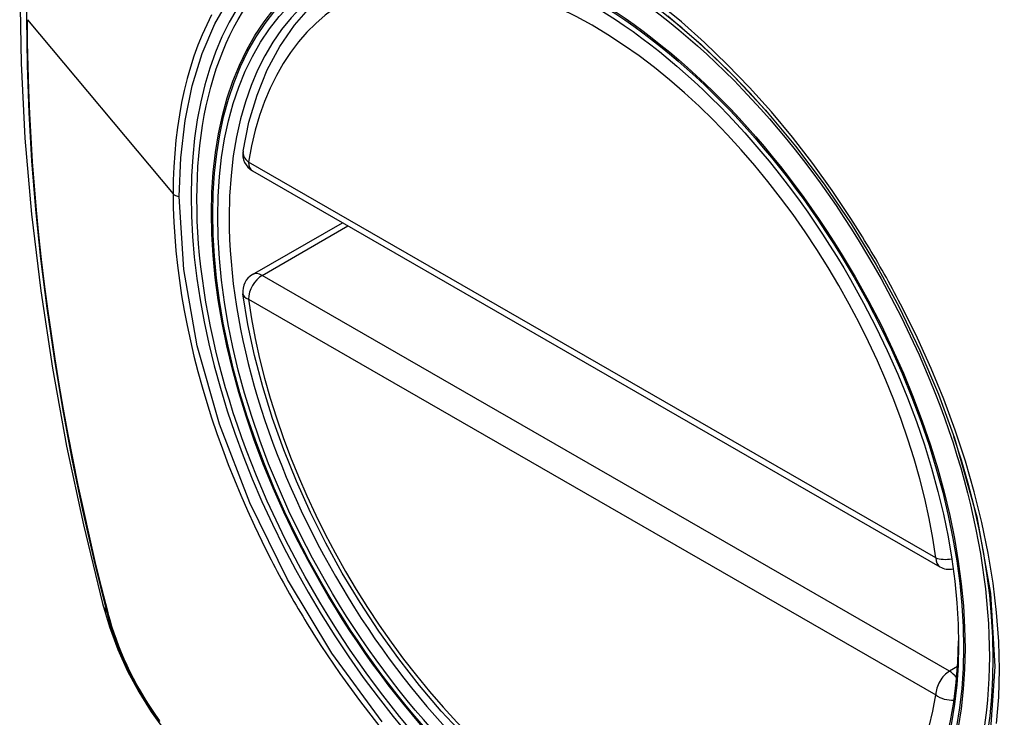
# Model space of a CAD drawing. Header units: inches. Extents: x 484 to 569.5, y 187.4 to 262.6.
# Tile 58 of 99: x 526.944 to 527.546, y 223.901 to 224.327. Entities that reach past the tile are written whole.
import ezdxf

# ---------------------------------------------------------------- set-up
doc = ezdxf.new("R2010")
doc.units = ezdxf.units.IN
doc.header["$MEASUREMENT"] = 0
doc.layers.add('Visible Edges(ANSI)', color=7, linetype='Continuous', lineweight=25)
doc.layers.add('Visible Tangent Edges(ANSI)', color=7, linetype='Continuous', lineweight=25)

msp = doc.modelspace()

# ---------------------------------------------------------------- linework, layer by layer
at = {"layer": 'Visible Edges(ANSI)'}
for p, q in [((527.08657, 224.23483), (527.50631, 223.99312)), ((527.08657, 224.17162), (527.14146, 224.20322))]:
    msp.add_line(p, q, dxfattribs=at)
at = {"layer": 'Visible Edges(ANSI)', "flags": 128}
for points in [[(526.99843, 224.67853), (526.98559, 224.64042), (526.97454, 224.60119), (526.96525, 224.5609), (526.95769, 224.51963), (526.95185, 224.47744), (526.94771, 224.43439), (526.94523, 224.39055), (526.94441, 224.34598), (526.94523, 224.30073), (526.94765, 224.25488), (526.95168, 224.20848), (526.95727, 224.16161), (526.96442, 224.11432), (526.9731, 224.06668), (526.98329, 224.01877), (526.99496, 223.97065)], [(527.08081, 224.24697), (527.08442, 224.26453), (527.08936, 224.2811), (527.09564, 224.29656), (527.10324, 224.31082), (527.11214, 224.32377), (527.12231, 224.33529), (527.13367, 224.34527), (527.14614, 224.3536)], [(527.3999, 224.27197), (527.41826, 224.24995), (527.43567, 224.22677), (527.4521, 224.20251), (527.46737, 224.1774), (527.48142, 224.15158), (527.49416, 224.12521), (527.50546, 224.09852), (527.5153, 224.07159)], [(527.21555, 223.89027), (527.20188, 223.90502), (527.18866, 223.92056), (527.17596, 223.93683), (527.16382, 223.95374), (527.15229, 223.97123), (527.14144, 223.98921), (527.1313, 224.00761), (527.12193, 224.02634), (527.11336, 224.04533), (527.10563, 224.06447), (527.09878, 224.0837), (527.09285, 224.10293), (527.08785, 224.12208), (527.08382, 224.14105), (527.08077, 224.15977)], [(526.99496, 223.97065), (526.9992, 223.95635), (527.00434, 223.94262), (527.01033, 223.92941), (527.01714, 223.91668), (527.02476, 223.90442), (527.03321, 223.89262), (527.04253, 223.8813), (527.05281, 223.87048)]]:
    msp.add_lwpolyline(points, dxfattribs=at)
at = {"layer": 'Visible Edges(ANSI)'}
for centre, start, end in [((527.09247, 224.24507), 170.73318, 240.06401), ((527.09247, 224.16138), 119.93599, 187.8207), ((527.51221, 224.00336), 240.06401, 281.2647)]:
    msp.add_arc(centre, 0.01181, start, end, dxfattribs=at)
msp.add_ellipse((527.29503, 224.07816), major_axis=(0.15718, -0.27294), ratio=0.578093, start_param=2.362013, end_param=7.062765, dxfattribs=at)
msp.add_ellipse((527.29155, 224.07616), major_axis=(0.15963, -0.2772), ratio=0.578093, dxfattribs=at)
at = {"layer": 'Visible Tangent Edges(ANSI)'}
for p, q in [((526.94917, 224.32719), (527.03812, 224.2208)), ((527.50385, 223.99855), (527.08412, 224.24026)), ((527.09247, 224.17104), (527.14491, 224.20124)), ((527.51221, 223.92933), (527.09247, 224.17104)), ((527.08412, 224.15657), (527.50385, 223.91486)), ((526.99849, 223.96454), (526.99837, 223.96499)), ((527.51719, 223.9322), (527.51221, 223.92933))]:
    msp.add_line(p, q, dxfattribs=at)
at = {"layer": 'Visible Tangent Edges(ANSI)', "flags": 128}
for points in [[(526.97625, 224.5656), (526.97045, 224.54123), (526.96532, 224.51628), (526.96086, 224.49078), (526.95709, 224.46475), (526.954, 224.43822), (526.9516, 224.41124), (526.94989, 224.38384), (526.94887, 224.35605), (526.94854, 224.32788), (526.94889, 224.29932), (526.94992, 224.27036), (526.95164, 224.24102), (526.95405, 224.21132), (526.95714, 224.18131), (526.96092, 224.15102), (526.96538, 224.12047), (526.9705, 224.08972), (526.9763, 224.0588), (526.98274, 224.02773), (526.98984, 223.99654), (526.99759, 223.96523)], [(527.04186, 224.21922), (527.04274, 224.24291), (527.04537, 224.26553), (527.04975, 224.2868), (527.05582, 224.30651), (527.06355, 224.32456), (527.0729, 224.34087)], [(527.45204, 224.20575), (527.44062, 224.22282), (527.42871, 224.23939), (527.41633, 224.2554), (527.40347, 224.27086), (527.39019, 224.2857), (527.37655, 224.29986), (527.36263, 224.31327), (527.34848, 224.32586), (527.33419, 224.33755)], [(527.0616, 224.33011), (527.05862, 224.32414), (527.05583, 224.31795), (527.05324, 224.31156), (527.05085, 224.30497), (527.04866, 224.29818), (527.04667, 224.2912), (527.04488, 224.28402), (527.0433, 224.27666), (527.04193, 224.26912), (527.04076, 224.26141), (527.03981, 224.25355), (527.03907, 224.24555), (527.03854, 224.23742), (527.03823, 224.22916), (527.03812, 224.2208)], [(527.34028, 224.32962), (527.36065, 224.31206), (527.38059, 224.29277), (527.39989, 224.27195)], [(526.99837, 223.96499), (526.99441, 223.98065), (526.9906, 223.99626), (526.98696, 224.01186), (526.98349, 224.02741), (526.98017, 224.04294), (526.97702, 224.05844), (526.97403, 224.0739), (526.97121, 224.08933), (526.96855, 224.10471), (526.96606, 224.12005), (526.96374, 224.13533), (526.96159, 224.15056), (526.9596, 224.16572), (526.95779, 224.18082), (526.95616, 224.19585), (526.95469, 224.2108), (526.95339, 224.22567), (526.95227, 224.24046), (526.95132, 224.25516), (526.95055, 224.26977), (526.94994, 224.28428), (526.94951, 224.29869), (526.94925, 224.31299), (526.94917, 224.32719)], [(527.03812, 224.2208), (527.03823, 224.21229), (527.03855, 224.20364), (527.03909, 224.19488), (527.03983, 224.186), (527.04079, 224.17703), (527.04195, 224.16797), (527.04333, 224.15884), (527.0449, 224.14964), (527.04669, 224.14039), (527.04867, 224.1311), (527.05086, 224.12178), (527.05326, 224.1124), (527.05585, 224.10298), (527.05865, 224.09352), (527.06165, 224.08405), (527.06484, 224.07456), (527.06821, 224.06508), (527.07178, 224.05561), (527.07552, 224.04618), (527.07944, 224.03677), (527.08354, 224.02741), (527.08781, 224.01809), (527.09224, 224.00883), (527.09684, 223.99962)], [(527.16587, 223.8985), (527.1351, 223.94041), (527.10791, 223.98527), (527.08486, 224.03216), (527.06634, 224.08017), (527.05284, 224.12803), (527.04463, 224.17473), (527.04186, 224.21922)], [(527.48357, 224.15115), (527.48237, 224.15348), (527.48116, 224.1558), (527.47993, 224.15813), (527.4787, 224.16045), (527.47746, 224.16276), (527.47621, 224.16507), (527.47494, 224.16737), (527.47367, 224.16967), (527.47239, 224.17197), (527.4711, 224.17426), (527.4698, 224.17655), (527.46849, 224.17883), (527.46717, 224.1811), (527.46584, 224.18337), (527.4645, 224.18564), (527.46315, 224.18789), (527.4618, 224.19015), (527.46043, 224.1924), (527.45905, 224.19464), (527.45767, 224.19687), (527.45628, 224.1991), (527.45488, 224.20133), (527.45346, 224.20354), (527.45204, 224.20575)], [(527.54101, 223.89742), (527.5423, 223.91357), (527.54272, 223.93029), (527.54229, 223.94753), (527.54098, 223.96518), (527.53882, 223.98319), (527.53582, 224.0015), (527.532, 224.02005), (527.52736, 224.03877), (527.52192, 224.05761), (527.5157, 224.07651), (527.50872, 224.09539), (527.50102, 224.11415), (527.49263, 224.13276), (527.48357, 224.15115)], [(527.51529, 224.0716), (527.52889, 224.02367), (527.53719, 223.97688), (527.53999, 223.93222), (527.53718, 223.89084)], [(527.09684, 223.99962), (527.09804, 223.99729), (527.09925, 223.99496), (527.10047, 223.99263), (527.1017, 223.99031), (527.10293, 223.98799), (527.10418, 223.98568), (527.10544, 223.98337), (527.10671, 223.98107), (527.10799, 223.97878), (527.10928, 223.97648), (527.11058, 223.9742), (527.11189, 223.97192), (527.11321, 223.96964), (527.11454, 223.96737), (527.11588, 223.96511), (527.11723, 223.96285), (527.11859, 223.9606), (527.11996, 223.95835), (527.12134, 223.95612), (527.12273, 223.95388), (527.12412, 223.95166), (527.12553, 223.94943), (527.12694, 223.94722), (527.12837, 223.94501)], [(526.99759, 223.96523), (526.99868, 223.96118), (526.99989, 223.95711), (527.0012, 223.95304), (527.00262, 223.94896), (527.00414, 223.94489), (527.00577, 223.94082), (527.0075, 223.93677), (527.00933, 223.93274), (527.01125, 223.92874), (527.01326, 223.92477), (527.01537, 223.92083), (527.01756, 223.91694), (527.01983, 223.9131), (527.02219, 223.90931), (527.02462, 223.90558), (527.02713, 223.90191), (527.0297, 223.89832)], [(527.03, 223.89906), (527.02748, 223.90258), (527.02503, 223.90616), (527.02266, 223.90981), (527.02035, 223.91352), (527.01813, 223.91728), (527.01599, 223.92108), (527.01393, 223.92493), (527.01196, 223.92881), (527.01007, 223.93272), (527.00828, 223.93667), (527.00658, 223.94063), (527.00498, 223.9446), (527.00348, 223.94859), (527.00208, 223.95258), (527.00078, 223.95658), (526.99958, 223.96056), (526.99849, 223.96454)], [(527.12837, 223.94501), (527.13984, 223.92797), (527.15184, 223.9114), (527.16431, 223.89536)]]:
    msp.add_lwpolyline(points, dxfattribs=at)
at = {"layer": 'Visible Tangent Edges(ANSI)'}
for centre, major_axis, ratio, start_param, end_param in [((527.29404, 224.07759), (-0.17285, 0.30015), 0.578093, 5.049711, 10.658253), ((527.29399, 224.07756), (-0.1503, 0.261), 0.578093, 4.099688, 6.899754), ((527.09247, 224.24507), (-0.01166, 0.0019), 0.665724, 0, 0.886269), ((527.09247, 224.24507), (-0.00589, -0.01024), 0.578093, 5.495853, 6.283185), ((527.04255, 224.22203), (0.00492, 0), 0.575862, 3.590316, 4.570492), ((527.09247, 224.16138), (-0.00589, 0.01024), 0.578093, 5.499721, 6.283185), ((527.09247, 224.16138), (-0.00589, -0.01024), 0.578093, 3.925057, 5.495853), ((527.09247, 224.16138), (-0.0117, -0.00161), 0.469248, 0, 0.71371), ((527.29399, 224.07756), (0.1503, -0.261), 0.578093, 4.099688, 6.899754), ((527.51221, 224.00336), (-0.00589, -0.01024), 0.578093, 5.495853, 6.283185), ((527.51221, 224.00336), (-0.0117, -0.00161), 0.469248, 0.71371, 1.627234), ((527.10934, 224.0001), (-0.11438, -0.02945), 0.352863, 0, 0.142152), ((527.0069, 223.96813), (-0.00953, -0.00245), 0.357658, 0.142431, 0.406138), ((527.51221, 223.91967), (0.00589, 0.01024), 0.578093, 0.783464, 2.354261), ((527.51221, 223.91967), (0.00589, -0.01024), 0.578093, 1.794906, 2.358128), ((527.51221, 223.91967), (0.01166, -0.0019), 0.665724, 4.027862, 5.067773)]:
    msp.add_ellipse(centre, major_axis=major_axis, ratio=ratio, start_param=start_param, end_param=end_param, dxfattribs=at)
for centre, major_axis in [((527.29463, 224.07793), (-0.17078, 0.29656)), ((527.29165, 224.07622), (0.16238, -0.28198)), ((527.29155, 224.07616), (-0.16178, 0.28094))]:
    msp.add_ellipse(centre, major_axis=major_axis, ratio=0.578093, dxfattribs=at)

doc.saveas('drawing.dxf')
